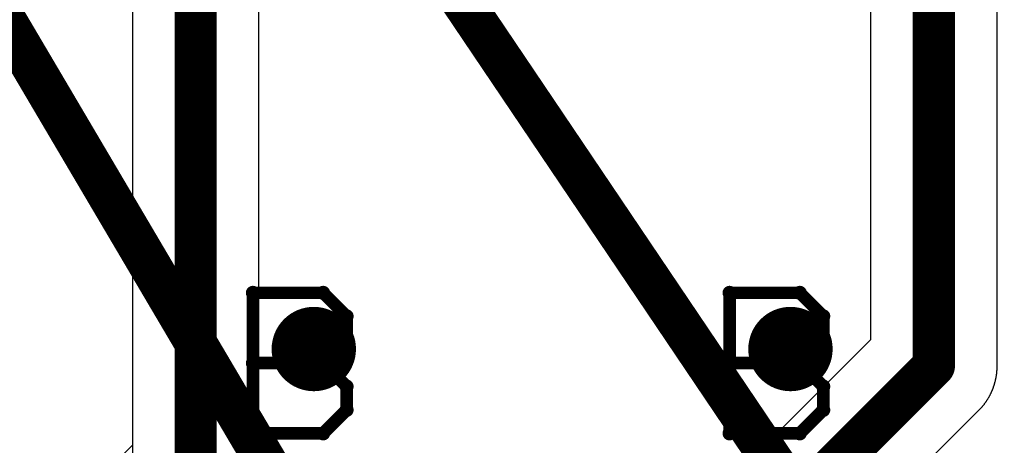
# Model space of a CAD drawing. Extents: x -1.5 to 9, y -3 to 5.
# Tile 76 of 256: x 0.483 to 0.717, y 1.477 to 1.578. Entities that reach past the tile are written whole.
import ezdxf

# ---------------------------------------------------------------- set-up
doc = ezdxf.new("R2010")
doc.units = 0
doc.layers.get('0').update_dxf_attribs({"linetype": 'CONTINUOUS'})
for name, color, linetype in [('qfn16-30-34-a_copper_signal_1', 1, 'CONTINUOUS'), ('qfn16-30-34-a_copper_signal_2', 1, 'CONTINUOUS'), ('qfn16-30-34-a_copper_signal_bot', 5, 'CONTINUOUS'), ('qfn16-30-34-a_copper_signal_top', 1, 'CONTINUOUS'), ('qfn16-30-34-a_drawing_1', 1, 'CONTINUOUS'), ('qfn16-30-34-a_drillmap_1', 1, 'CONTINUOUS'), ('qfn16-30-34-a_mechanical_19', 1, 'CONTINUOUS'), ('qfn16-30-34-a_pth_drill', 1, 'CONTINUOUS')]:
    doc.layers.add(name, color=color, linetype=linetype)

# ---------------------------------------------------------------- blocks, each defined once
blk = doc.blocks.new('D20')
at = {"const_width": 0.005}
blk.add_lwpolyline([(-0.0025, 0, 1), (0.0025, 0, 1)], format="xyb", close=True, dxfattribs=at)
blk = doc.blocks.new('D29')
at = {"const_width": 0.01}
blk.add_lwpolyline([(-0.005, 0, 1), (0.005, 0, 1)], format="xyb", close=True, dxfattribs=at)
blk = doc.blocks.new('D64')
at = {"const_width": 0.005}
blk.add_lwpolyline([(-0.0025, 0, 1), (0.0025, 0, 1)], format="xyb", close=True, dxfattribs=at)
blk = doc.blocks.new('D69')
at = {"const_width": 0.001667}
blk.add_lwpolyline([(-0.000833, 0, 1), (0.000833, 0, 1)], format="xyb", close=True, dxfattribs=at)
blk = doc.blocks.new('D44')
at = {"const_width": 0.0025}
blk.add_lwpolyline([(-0.00125, 0, 1), (0.00125, 0, 1)], format="xyb", close=True, dxfattribs=at)

msp = doc.modelspace()

# ---------------------------------------------------------------- linework, layer by layer
at = {"layer": 'qfn16-30-34-a_copper_signal_2', "color": 1, "const_width": 0.01}
msp.add_lwpolyline([(0.525, 1.471009), (0.525, 1.9)], dxfattribs=at)
at = {"layer": 'qfn16-30-34-a_copper_signal_2', "color": 1}
for points in [[(0.569996, 1.447226), (0.54, 1.477222), (0.54, 1.9)], [(0.51, 1.893787), (0.51, 1.471009)]]:
    msp.add_lwpolyline(points, dxfattribs=at)
at = {"layer": 'qfn16-30-34-a_copper_signal_top', "color": 1, "const_width": 0.01}
for points in [[(0.525, 1.471009), (0.525, 2)], [(0.7, 1.496009), (0.7, 1.8)], [(0.631257, 1.427265), (0.7, 1.496009)]]:
    msp.add_lwpolyline(points, dxfattribs=at)
at = {"layer": 'qfn16-30-34-a_copper_signal_top', "color": 1}
for points in [[(0.54, 1.471009), (0.54, 2)], [(0.51, 1.993787), (0.51, 1.477222), (0.499393, 1.466615)], [(0.685, 1.8), (0.685, 1.502222), (0.62065, 1.437872)], [(0.642751, 1.417546), (0.710607, 1.485402), (0.710683, 1.485479), (0.71076, 1.485557), (0.710836, 1.485636), (0.710911, 1.485715), (0.710985, 1.485795), (0.711059, 1.485875), (0.711133, 1.485956), (0.711206, 1.486037), (0.711278, 1.486118), (0.711349, 1.486201), (0.71142, 1.486284), (0.711491, 1.486367), (0.711561, 1.486451), (0.71163, 1.486535), (0.711698, 1.48662), (0.711766, 1.486705), (0.711834, 1.486791), (0.7119, 1.486877), (0.711966, 1.486964), (0.712032, 1.487051), (0.712097, 1.487139), (0.712161, 1.487227), (0.712225, 1.487316), (0.712287, 1.487405), (0.71235, 1.487495), (0.712411, 1.487585), (0.712472, 1.487675), (0.712532, 1.487766), (0.712592, 1.487857), (0.712651, 1.487949), (0.712709, 1.488041), (0.712767, 1.488134), (0.712789, 1.48817), (0.712824, 1.488227), (0.71288, 1.488321), (0.712936, 1.488414), (0.71299, 1.488509), (0.713045, 1.488603), (0.713098, 1.488698), (0.713151, 1.488794), (0.713203, 1.48889), (0.713255, 1.488986), (0.713305, 1.489082), (0.713355, 1.489179), (0.713405, 1.489277), (0.713453, 1.489374), (0.713501, 1.489472), (0.713548, 1.489571), (0.713595, 1.489669), (0.71364, 1.489768), (0.713686, 1.489868), (0.71373, 1.489967), (0.713773, 1.490067), (0.713816, 1.490168), (0.713858, 1.490268), (0.7139, 1.490369), (0.71394, 1.490471), (0.71398, 1.490572), (0.714019, 1.490674), (0.714058, 1.490776), (0.714096, 1.490878), (0.714132, 1.490981), (0.714169, 1.491084), (0.714204, 1.491187), (0.714239, 1.491291), (0.714273, 1.491394), (0.714306, 1.491498), (0.714338, 1.491602), (0.71437, 1.491707), (0.714401, 1.491811), (0.714431, 1.491916), (0.71446, 1.492021), (0.714489, 1.492126), (0.714517, 1.492232), (0.714544, 1.492338), (0.71457, 1.492443), (0.714582, 1.492491), (0.714596, 1.492549), (0.71462, 1.492656), (0.714644, 1.492762), (0.714668, 1.492869), (0.71469, 1.492975), (0.714712, 1.493082), (0.714733, 1.493189), (0.714753, 1.493297), (0.714772, 1.493404), (0.714791, 1.493511), (0.714808, 1.493619), (0.714826, 1.493727), (0.714842, 1.493835), (0.714857, 1.493943), (0.714872, 1.494051), (0.714886, 1.494159), (0.714899, 1.494267), (0.714911, 1.494376), (0.714922, 1.494484), (0.714933, 1.494593), (0.714943, 1.494701), (0.714952, 1.49481), (0.714961, 1.494919), (0.714968, 1.495028), (0.714975, 1.495137), (0.714981, 1.495245), (0.714986, 1.495354), (0.71499, 1.495463), (0.714994, 1.495572), (0.714996, 1.495681), (0.714999, 1.495791), (0.715, 1.4959), (0.715, 1.496009), (0.715, 1.793787)]]:
    msp.add_lwpolyline(points, dxfattribs=at)
at = {"layer": 'qfn16-30-34-a_drawing_1', "color": 1, "const_width": 0.003}
for points in [[(0.538559, 1.513328), (0.538559, 1.480006)], [(0.555221, 1.513328), (0.538559, 1.513328)], [(0.560774, 1.507774), (0.555221, 1.513328)], [(0.651559, 1.513328), (0.651559, 1.480006)], [(0.668221, 1.513328), (0.651559, 1.513328)], [(0.673774, 1.507774), (0.668221, 1.513328)], [(0.560774, 1.502221), (0.560774, 1.507774)], [(0.673774, 1.502221), (0.673774, 1.507774)], [(0.555221, 1.496667), (0.560774, 1.502221)], [(0.668221, 1.496667), (0.673774, 1.502221)], [(0.555221, 1.496667), (0.538559, 1.496667)], [(0.538559, 1.496667), (0.555221, 1.496667)], [(0.560774, 1.491113), (0.555221, 1.496667)], [(0.668221, 1.496667), (0.651559, 1.496667)], [(0.651559, 1.496667), (0.668221, 1.496667)], [(0.673774, 1.491113), (0.668221, 1.496667)], [(0.560774, 1.485559), (0.560774, 1.491113)], [(0.673774, 1.485559), (0.673774, 1.491113)], [(0.555221, 1.480006), (0.560774, 1.485559)], [(0.668221, 1.480006), (0.673774, 1.485559)], [(0.538559, 1.480006), (0.555221, 1.480006)], [(0.651559, 1.480006), (0.668221, 1.480006)]]:
    msp.add_lwpolyline(points, dxfattribs=at)
at = {"layer": 'qfn16-30-34-a_drillmap_1', "color": 1, "const_width": 0.005}
for points in [[(0.553, 1.495), (0.553, 1.505)], [(0.666, 1.495), (0.666, 1.505)], [(0.548, 1.5), (0.558, 1.5)], [(0.661, 1.5), (0.671, 1.5)]]:
    msp.add_lwpolyline(points, dxfattribs=at)
at = {"layer": 'qfn16-30-34-a_mechanical_19', "color": 1, "const_width": 0.01}
for points in [[(-0.3, 2.9), (0.568743, 1.427265)], [(-0.299481, 2.898881), (0.766893, 1.317429)]]:
    msp.add_lwpolyline(points, dxfattribs=at)

# ---------------------------------------------------------------- block references
at = {"layer": 'qfn16-30-34-a_copper_signal_1'}
for p in [(0.553, 1.5), (0.666, 1.5)]:
    msp.add_blockref('D29', p, dxfattribs=at)
at = {"layer": 'qfn16-30-34-a_copper_signal_2'}
for p in [(0.553, 1.5), (0.666, 1.5)]:
    msp.add_blockref('D29', p, dxfattribs=at)
at = {"layer": 'qfn16-30-34-a_copper_signal_bot'}
for p in [(0.553, 1.5), (0.666, 1.5)]:
    msp.add_blockref('D29', p, dxfattribs=at)
at = {"layer": 'qfn16-30-34-a_copper_signal_top'}
for name, p in [('D29', (0.553, 1.5)), ('D29', (0.666, 1.5)), ('D20', (0.7, 1.496009)), ('D20', (0.7, 1.496009))]:
    msp.add_blockref(name, p, dxfattribs=at)
at = {"layer": 'qfn16-30-34-a_drawing_1'}
for p in [(0.538559, 1.513328), (0.538559, 1.513328), (0.555221, 1.513328), (0.651559, 1.513328), (0.651559, 1.513328), (0.668221, 1.513328), (0.560774, 1.507774), (0.673774, 1.507774), (0.560774, 1.502221), (0.673774, 1.502221), (0.538559, 1.496667), (0.555221, 1.496667), (0.555221, 1.496667), (0.651559, 1.496667), (0.668221, 1.496667), (0.668221, 1.496667), (0.560774, 1.491113), (0.673774, 1.491113), (0.560774, 1.485559), (0.673774, 1.485559), (0.538559, 1.480006), (0.555221, 1.480006), (0.651559, 1.480006), (0.668221, 1.480006)]:
    msp.add_blockref('D69', p, dxfattribs=at)
at = {"layer": 'qfn16-30-34-a_drillmap_1'}
for p in [(0.553, 1.505), (0.666, 1.505), (0.548, 1.5), (0.558, 1.5), (0.661, 1.5), (0.671, 1.5), (0.553, 1.495), (0.666, 1.495)]:
    msp.add_blockref('D44', p, dxfattribs=at)
at = {"layer": 'qfn16-30-34-a_pth_drill'}
for p in [(0.553, 1.5), (0.666, 1.5)]:
    msp.add_blockref('D64', p, dxfattribs=at)

doc.saveas('drawing.dxf')
